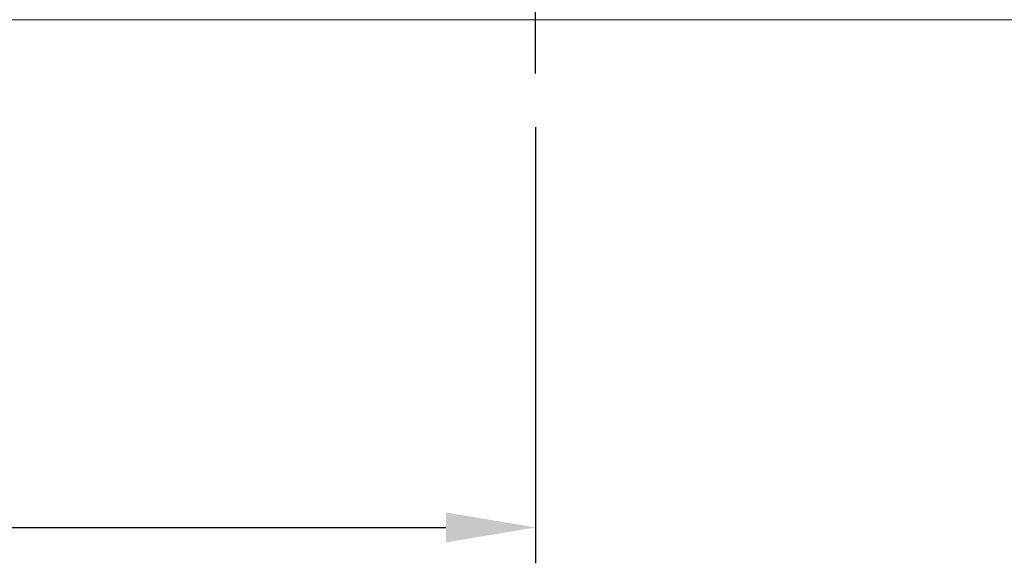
# Model space of a CAD drawing. Header units: millimetres. Extents: x 782 to 1252, y 158 to 339.
# Tile 3 of 55: x 1078 to 1133, y 158 to 189. Entities that reach past the tile are written whole.
import ezdxf

# ---------------------------------------------------------------- set-up
doc = ezdxf.new("R2010")
doc.units = ezdxf.units.MM
doc.header["$PDSIZE"] = -1
doc.linetypes.add('CENTER', pattern=[10.16, 6.35, -1.27, 1.27, -1.27])
doc.layers.add('CL', color=1, linetype='CENTER')
doc.layers.add('OUT', color=3, linetype='Continuous')
doc.styles.add('DIM-7', font='SIMPLEX.shx', dxfattribs={"width": 0.7, "bigfont": 'chineset.shx'})
doc.dimstyles.new('CNS', dxfattribs={"dimtxt": 3.5, "dimasz": 2.5, "dimexe": 1, "dimexo": 1.5, "dimgap": 0.09, "dimtad": 0, "dimdsep": 46, "dimtxsty": 'DIM-7', "dimcen": 0.09, "dimclrd": 1, "dimclre": 1, "dimclrt": 4, "dimadec": 0, "dimazin": 0, "dimtfac": 1, "dimtix": 1, "dimtmove": 2, "dimatfit": 3, "dimfxl": 1, "dimtvp": 0.971429, "dimtolj": 1, "dimarcsym": 0})

# ---------------------------------------------------------------- blocks, each defined once
blk = doc.blocks.new('*D28')
at = {"color": 7, "lineweight": -2}
for p, q in [((1002.134, 182.662), (1002.134, 158.35)), ((1107.134, 182.662), (1107.134, 158.35)), ((1007.134, 160.35), (1102.134, 160.35))]:
    blk.add_line(p, q, dxfattribs=at)
at = {"color": 7}
for points in [[(1007.134, 161.183), (1007.134, 159.516), (1002.134, 160.35)], [(1102.134, 161.183), (1102.134, 159.516), (1107.134, 160.35)]]:
    blk.add_solid(points, dxfattribs=at)
at = {"layer": 'DEFPOINTS', "color": 0}
for p in [(1002.134, 185.662), (1107.134, 185.662), (1107.134, 160.35)]:
    blk.add_point(p, dxfattribs=at)
at = {"color": 7, "insert": (1054.634, 165.45), "char_height": 7, "attachment_point": 5, "style": 'DIM-7'}
blk.add_mtext('\\A1;105', dxfattribs=at)

msp = doc.modelspace()

# ---------------------------------------------------------------- linework, layer by layer
at = {"layer": 'CL', "color": 0}
msp.add_line((1107.134, 185.662), (1107.134, 200.812), dxfattribs=at)
at = {"layer": 'OUT', "color": 0, "linetype": 'Continuous', "lineweight": 15}
msp.add_line((982.134, 188.662), (1242.134, 188.662), dxfattribs=at)

# ---------------------------------------------------------------- dimensions: what is measured, and where the dimension line sits
at = {"color": 0}
dim = msp.add_linear_dim(base=(1107.134, 160.35), p1=(1002.134, 185.662), p2=(1107.134, 185.662), dimstyle='CNS', override={"dimscale": 2, "dimgap": 0.8, "dimtad": 1, "dimclrd": 7, "dimclre": 7, "dimclrt": 7, "dimtmove": 1}, dxfattribs=at)
dim.commit()
dim.dimension.update_dxf_attribs({"geometry": '*D28', "text_midpoint": (1054.634, 165.45)})

doc.saveas('drawing.dxf')
